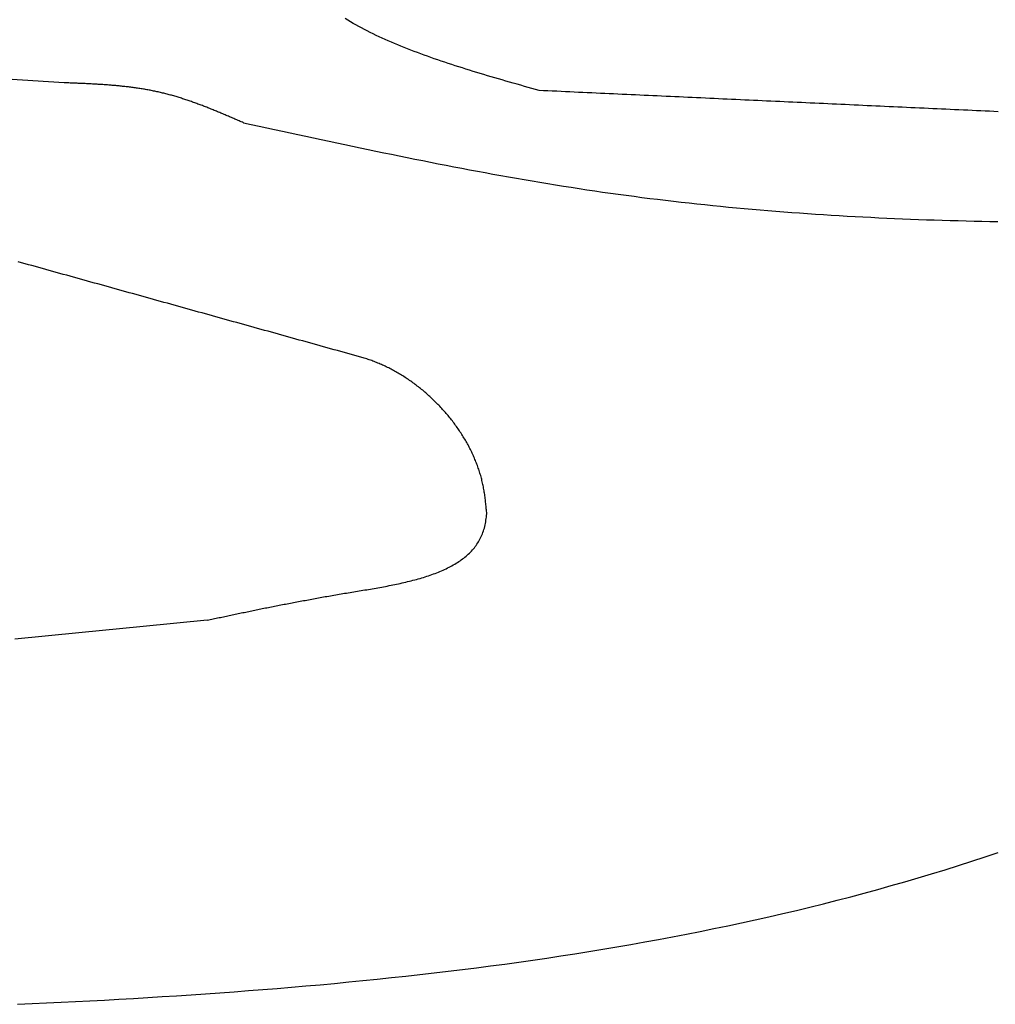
# Model space of a CAD drawing. Extents: x 715 to 7297, y -83 to 6060.
# Tile 79 of 93: x 5228 to 5472, y 3565 to 3812. Entities that reach past the tile are written whole.
import ezdxf

# ---------------------------------------------------------------- set-up
doc = ezdxf.new("R2010")
doc.units = 0
doc.layers.add('CAR', color=10, linetype='CONTINUOUS')

msp = doc.modelspace()

# ---------------------------------------------------------------- linework, layer by layer
at = {"layer": 'CAR'}
for points in [[(5357.91, 3793.96, 0), (5356.98, 3794.22, 0), (5356.05, 3794.48, 0), (5355.12, 3794.75, 0), (5354.19, 3795.01, 0), (5353.27, 3795.27, 0), (5352.34, 3795.54, 0), (5351.41, 3795.8, 0), (5350.49, 3796.07, 0), (5349.57, 3796.33, 0), (5348.64, 3796.6, 0), (5347.72, 3796.87, 0), (5346.81, 3797.14, 0), (5345.89, 3797.41, 0), (5344.98, 3797.68, 0), (5344.06, 3797.95, 0), (5343.15, 3798.22, 0), (5342.25, 3798.5, 0), (5341.34, 3798.77, 0), (5340.44, 3799.05, 0), (5339.54, 3799.33, 0), (5338.65, 3799.61, 0), (5337.76, 3799.89, 0), (5336.87, 3800.18, 0), (5335.99, 3800.46, 0), (5335.1, 3800.75, 0), (5334.23, 3801.04, 0), (5333.36, 3801.34, 0), (5332.49, 3801.63, 0), (5331.62, 3801.93, 0), (5330.77, 3802.23, 0), (5329.91, 3802.53, 0), (5329.06, 3802.84, 0), (5328.22, 3803.14, 0), (5327.38, 3803.45, 0), (5326.55, 3803.77, 0), (5325.72, 3804.09, 0), (5324.9, 3804.41, 0), (5324.08, 3804.73, 0), (5323.27, 3805.05, 0), (5322.47, 3805.38, 0), (5321.67, 3805.72, 0), (5320.88, 3806.05, 0), (5320.1, 3806.39, 0), (5319.32, 3806.74, 0), (5318.55, 3807.09, 0), (5317.79, 3807.44, 0), (5317.03, 3807.79, 0), (5316.29, 3808.15, 0), (5315.55, 3808.52, 0), (5314.82, 3808.88, 0), (5314.09, 3809.26, 0), (5313.38, 3809.63, 0), (5312.67, 3810.01, 0), (5311.97, 3810.4, 0), (5311.28, 3810.79, 0), (5310.6, 3811.18, 0), (5309.93, 3811.58, 0), (5309.26, 3811.99, 0)], [(5238.89, 3795.89, 0), (5224.52, 3796.8, 0)], [(5283.8, 3785.88, 0), (5283.53, 3786, 0), (5283.26, 3786.11, 0), (5282.99, 3786.23, 0), (5282.72, 3786.35, 0), (5282.45, 3786.46, 0), (5282.18, 3786.58, 0), (5281.91, 3786.7, 0), (5281.64, 3786.81, 0), (5281.37, 3786.93, 0), (5281.1, 3787.05, 0), (5280.83, 3787.16, 0), (5280.56, 3787.28, 0), (5280.29, 3787.4, 0), (5280.02, 3787.51, 0), (5279.75, 3787.63, 0), (5279.47, 3787.74, 0), (5279.2, 3787.86, 0), (5278.93, 3787.97, 0), (5278.66, 3788.09, 0), (5278.39, 3788.2, 0), (5278.12, 3788.31, 0), (5277.85, 3788.43, 0), (5277.58, 3788.54, 0), (5277.31, 3788.65, 0), (5277.04, 3788.76, 0), (5276.77, 3788.87, 0), (5276.49, 3788.98, 0), (5276.22, 3789.09, 0), (5275.95, 3789.2, 0), (5275.68, 3789.31, 0), (5275.41, 3789.42, 0), (5275.14, 3789.53, 0), (5274.86, 3789.64, 0), (5274.59, 3789.75, 0), (5274.32, 3789.85, 0), (5274.05, 3789.96, 0), (5273.77, 3790.06, 0), (5273.5, 3790.17, 0), (5273.23, 3790.27, 0), (5272.96, 3790.38, 0), (5272.68, 3790.48, 0), (5272.41, 3790.58, 0), (5272.14, 3790.68, 0), (5271.86, 3790.78, 0), (5271.59, 3790.88, 0), (5271.31, 3790.98, 0), (5271.04, 3791.08, 0), (5270.76, 3791.17, 0), (5270.49, 3791.27, 0), (5270.21, 3791.37, 0), (5269.94, 3791.46, 0), (5269.66, 3791.55, 0), (5269.39, 3791.65, 0), (5269.11, 3791.74, 0), (5268.84, 3791.83, 0), (5268.56, 3791.92, 0), (5268.28, 3792.01, 0), (5268.01, 3792.09, 0), (5267.73, 3792.18, 0), (5267.45, 3792.27, 0), (5267.17, 3792.35, 0), (5266.9, 3792.43, 0), (5266.62, 3792.52, 0), (5266.34, 3792.6, 0), (5266.06, 3792.68, 0), (5265.78, 3792.76, 0), (5265.5, 3792.83, 0), (5265.22, 3792.91, 0), (5264.95, 3792.98, 0), (5264.67, 3793.06, 0), (5264.38, 3793.13, 0), (5264.1, 3793.2, 0), (5263.82, 3793.27, 0), (5263.54, 3793.34, 0), (5263.26, 3793.41, 0), (5262.98, 3793.47, 0), (5262.7, 3793.54, 0), (5262.41, 3793.6, 0), (5262.13, 3793.67, 0), (5261.85, 3793.73, 0), (5261.57, 3793.79, 0), (5261.28, 3793.84, 0), (5261, 3793.9, 0), (5260.71, 3793.96, 0), (5260.43, 3794.01, 0), (5260.15, 3794.07, 0), (5259.86, 3794.12, 0), (5259.58, 3794.17, 0), (5259.29, 3794.22, 0), (5259, 3794.27, 0), (5258.72, 3794.32, 0), (5258.43, 3794.36, 0), (5258.15, 3794.41, 0), (5257.86, 3794.46, 0), (5257.57, 3794.5, 0), (5257.29, 3794.54, 0), (5257, 3794.58, 0), (5256.71, 3794.62, 0), (5256.42, 3794.66, 0), (5256.13, 3794.7, 0), (5255.85, 3794.74, 0), (5255.56, 3794.78, 0), (5255.27, 3794.82, 0), (5254.98, 3794.85, 0), (5254.69, 3794.88, 0), (5254.4, 3794.92, 0), (5254.11, 3794.95, 0), (5253.82, 3794.98, 0), (5253.53, 3795.01, 0), (5253.24, 3795.04, 0), (5252.95, 3795.07, 0), (5252.66, 3795.1, 0), (5252.37, 3795.13, 0), (5252.08, 3795.16, 0), (5251.79, 3795.19, 0), (5251.5, 3795.21, 0), (5251.21, 3795.24, 0), (5250.92, 3795.26, 0), (5250.63, 3795.29, 0), (5250.33, 3795.31, 0), (5250.04, 3795.33, 0), (5249.75, 3795.35, 0), (5249.46, 3795.37, 0), (5249.17, 3795.4, 0), (5248.87, 3795.42, 0), (5248.58, 3795.44, 0), (5248.29, 3795.46, 0), (5248, 3795.47, 0), (5247.7, 3795.49, 0), (5247.41, 3795.51, 0), (5247.12, 3795.53, 0), (5246.82, 3795.54, 0), (5246.53, 3795.56, 0), (5246.24, 3795.58, 0), (5245.94, 3795.59, 0), (5245.65, 3795.61, 0), (5245.36, 3795.62, 0), (5245.06, 3795.64, 0), (5244.77, 3795.65, 0), (5244.48, 3795.67, 0), (5244.18, 3795.68, 0), (5243.89, 3795.69, 0), (5243.59, 3795.71, 0), (5243.3, 3795.72, 0), (5243.01, 3795.73, 0), (5242.71, 3795.75, 0), (5242.42, 3795.76, 0), (5242.12, 3795.77, 0), (5241.83, 3795.78, 0), (5241.54, 3795.79, 0), (5241.24, 3795.8, 0), (5240.95, 3795.82, 0), (5240.65, 3795.83, 0), (5240.36, 3795.84, 0), (5240.06, 3795.85, 0), (5239.77, 3795.86, 0), (5239.47, 3795.87, 0), (5239.18, 3795.88, 0), (5238.89, 3795.89, 0)], [(5472.94, 3788.65, 0), (5471.85, 3788.7, 0), (5470.75, 3788.75, 0), (5469.66, 3788.8, 0), (5468.56, 3788.85, 0), (5467.47, 3788.9, 0), (5466.37, 3788.95, 0), (5465.28, 3789, 0), (5464.18, 3789.05, 0), (5463.08, 3789.1, 0), (5461.99, 3789.15, 0), (5460.89, 3789.2, 0), (5459.8, 3789.25, 0), (5458.7, 3789.3, 0), (5457.61, 3789.35, 0), (5456.51, 3789.4, 0), (5455.41, 3789.45, 0), (5454.32, 3789.51, 0), (5453.22, 3789.56, 0), (5452.13, 3789.61, 0), (5451.03, 3789.66, 0), (5449.94, 3789.71, 0), (5448.84, 3789.76, 0), (5447.75, 3789.81, 0), (5446.65, 3789.86, 0), (5445.55, 3789.91, 0), (5444.46, 3789.96, 0), (5443.36, 3790.01, 0), (5442.27, 3790.06, 0), (5441.17, 3790.11, 0), (5440.08, 3790.16, 0), (5438.98, 3790.21, 0), (5437.88, 3790.26, 0), (5436.79, 3790.32, 0), (5435.69, 3790.37, 0), (5434.6, 3790.42, 0), (5433.5, 3790.47, 0), (5432.41, 3790.52, 0), (5431.31, 3790.57, 0), (5430.22, 3790.62, 0), (5429.12, 3790.67, 0), (5428.02, 3790.72, 0), (5426.93, 3790.77, 0), (5425.83, 3790.82, 0), (5424.74, 3790.87, 0), (5423.64, 3790.92, 0), (5422.55, 3790.97, 0), (5421.45, 3791.02, 0), (5420.36, 3791.07, 0), (5419.26, 3791.13, 0), (5418.16, 3791.18, 0), (5417.07, 3791.23, 0), (5415.97, 3791.28, 0), (5414.88, 3791.33, 0), (5413.78, 3791.38, 0), (5412.69, 3791.43, 0), (5411.59, 3791.48, 0), (5410.49, 3791.53, 0), (5409.4, 3791.58, 0), (5408.3, 3791.63, 0), (5407.21, 3791.68, 0), (5406.11, 3791.73, 0), (5405.02, 3791.78, 0), (5403.92, 3791.83, 0), (5402.83, 3791.88, 0), (5401.73, 3791.93, 0), (5400.63, 3791.99, 0), (5399.54, 3792.04, 0), (5398.44, 3792.09, 0), (5397.35, 3792.14, 0), (5396.25, 3792.19, 0), (5395.16, 3792.24, 0), (5394.06, 3792.29, 0), (5392.97, 3792.34, 0), (5391.87, 3792.39, 0), (5390.77, 3792.44, 0), (5389.68, 3792.49, 0), (5388.58, 3792.54, 0), (5387.49, 3792.59, 0), (5386.39, 3792.64, 0), (5385.3, 3792.69, 0), (5384.2, 3792.74, 0), (5383.1, 3792.8, 0), (5382.01, 3792.85, 0), (5380.91, 3792.9, 0), (5379.82, 3792.95, 0), (5378.72, 3793, 0), (5377.63, 3793.05, 0), (5376.53, 3793.1, 0), (5375.44, 3793.15, 0), (5374.34, 3793.2, 0), (5373.24, 3793.25, 0), (5372.15, 3793.3, 0), (5371.05, 3793.35, 0), (5369.96, 3793.4, 0), (5368.86, 3793.45, 0), (5367.77, 3793.5, 0), (5366.67, 3793.55, 0), (5365.57, 3793.6, 0), (5364.48, 3793.66, 0), (5363.38, 3793.71, 0), (5362.29, 3793.76, 0), (5361.19, 3793.81, 0), (5360.1, 3793.86, 0), (5359, 3793.91, 0), (5357.91, 3793.96, 0)], [(5283.8, 3785.88, 0), (5285.75, 3785.45, 0), (5287.7, 3785.03, 0), (5289.65, 3784.61, 0), (5291.6, 3784.18, 0), (5293.55, 3783.76, 0), (5295.51, 3783.34, 0), (5297.46, 3782.92, 0), (5299.41, 3782.5, 0), (5301.36, 3782.08, 0), (5303.31, 3781.66, 0), (5305.27, 3781.24, 0), (5307.22, 3780.83, 0), (5309.17, 3780.42, 0), (5311.13, 3780, 0), (5313.08, 3779.59, 0), (5315.03, 3779.19, 0), (5316.99, 3778.78, 0), (5318.94, 3778.38, 0), (5320.89, 3777.98, 0), (5322.85, 3777.58, 0), (5324.8, 3777.18, 0), (5326.76, 3776.79, 0), (5328.71, 3776.4, 0), (5330.67, 3776.01, 0), (5332.62, 3775.63, 0), (5334.58, 3775.25, 0), (5336.54, 3774.87, 0), (5338.49, 3774.49, 0), (5340.45, 3774.12, 0), (5342.41, 3773.76, 0), (5344.37, 3773.4, 0), (5346.32, 3773.04, 0), (5348.28, 3772.68, 0), (5350.24, 3772.33, 0), (5352.2, 3771.99, 0), (5354.16, 3771.65, 0), (5356.12, 3771.31, 0), (5358.09, 3770.98, 0), (5360.05, 3770.66, 0), (5362.01, 3770.34, 0), (5363.97, 3770.02, 0), (5365.94, 3769.71, 0), (5367.9, 3769.41, 0), (5369.87, 3769.11, 0), (5371.83, 3768.82, 0), (5373.8, 3768.53, 0), (5375.76, 3768.25, 0), (5377.73, 3767.98, 0), (5379.7, 3767.71, 0), (5381.67, 3767.45, 0), (5383.64, 3767.19, 0), (5385.61, 3766.94, 0), (5387.58, 3766.7, 0), (5389.55, 3766.46, 0), (5391.52, 3766.23, 0), (5393.49, 3766, 0), (5395.47, 3765.78, 0), (5397.44, 3765.57, 0), (5399.42, 3765.36, 0), (5401.39, 3765.16, 0), (5403.37, 3764.96, 0), (5405.34, 3764.77, 0), (5407.32, 3764.58, 0), (5409.3, 3764.4, 0), (5411.27, 3764.22, 0), (5413.25, 3764.05, 0), (5415.23, 3763.89, 0), (5417.21, 3763.73, 0), (5419.19, 3763.57, 0), (5421.17, 3763.42, 0), (5423.15, 3763.28, 0), (5425.13, 3763.14, 0), (5427.12, 3763, 0), (5429.1, 3762.87, 0), (5431.08, 3762.75, 0), (5433.06, 3762.63, 0), (5435.05, 3762.51, 0), (5437.03, 3762.4, 0), (5439.02, 3762.29, 0), (5441, 3762.19, 0), (5442.99, 3762.09, 0), (5444.98, 3762, 0), (5446.96, 3761.91, 0), (5448.95, 3761.83, 0), (5450.94, 3761.75, 0), (5452.93, 3761.67, 0), (5454.92, 3761.6, 0), (5456.9, 3761.53, 0), (5458.89, 3761.47, 0), (5460.88, 3761.41, 0), (5462.87, 3761.35, 0), (5464.86, 3761.3, 0), (5466.86, 3761.25, 0), (5468.85, 3761.2, 0), (5470.84, 3761.16, 0), (5472.83, 3761.12, 0)], [(5313.46, 3727.08, 0), (5312.59, 3727.32, 0), (5311.72, 3727.57, 0), (5310.85, 3727.81, 0), (5309.98, 3728.05, 0), (5309.11, 3728.29, 0), (5308.24, 3728.53, 0), (5307.37, 3728.78, 0), (5306.5, 3729.02, 0), (5305.63, 3729.26, 0), (5304.76, 3729.5, 0), (5303.89, 3729.74, 0), (5303.02, 3729.99, 0), (5302.15, 3730.23, 0), (5301.28, 3730.47, 0), (5300.41, 3730.71, 0), (5299.54, 3730.96, 0), (5298.67, 3731.2, 0), (5297.8, 3731.44, 0), (5296.93, 3731.68, 0), (5296.06, 3731.92, 0), (5295.19, 3732.17, 0), (5294.32, 3732.41, 0), (5293.45, 3732.65, 0), (5292.58, 3732.89, 0), (5291.71, 3733.13, 0), (5290.84, 3733.38, 0), (5289.97, 3733.62, 0), (5289.1, 3733.86, 0), (5288.23, 3734.1, 0), (5287.36, 3734.34, 0), (5286.49, 3734.59, 0), (5285.62, 3734.83, 0), (5284.75, 3735.07, 0), (5283.88, 3735.31, 0), (5283.01, 3735.55, 0), (5282.14, 3735.8, 0), (5281.27, 3736.04, 0), (5280.4, 3736.28, 0), (5279.53, 3736.52, 0), (5278.66, 3736.77, 0), (5277.79, 3737.01, 0), (5276.92, 3737.25, 0), (5276.05, 3737.49, 0), (5275.18, 3737.73, 0), (5274.31, 3737.98, 0), (5273.44, 3738.22, 0), (5272.57, 3738.46, 0), (5271.7, 3738.7, 0), (5270.83, 3738.94, 0), (5269.96, 3739.19, 0), (5269.09, 3739.43, 0), (5268.22, 3739.67, 0), (5267.35, 3739.91, 0), (5266.48, 3740.15, 0), (5265.61, 3740.4, 0), (5264.74, 3740.64, 0), (5263.87, 3740.88, 0), (5263, 3741.12, 0), (5262.13, 3741.36, 0), (5261.26, 3741.61, 0), (5260.39, 3741.85, 0), (5259.52, 3742.09, 0), (5258.65, 3742.33, 0), (5257.78, 3742.58, 0), (5256.91, 3742.82, 0), (5256.04, 3743.06, 0), (5255.17, 3743.3, 0), (5254.3, 3743.54, 0), (5253.43, 3743.79, 0), (5252.56, 3744.03, 0), (5251.69, 3744.27, 0), (5250.82, 3744.51, 0), (5249.95, 3744.75, 0), (5249.08, 3745, 0), (5248.21, 3745.24, 0), (5247.34, 3745.48, 0), (5246.47, 3745.72, 0), (5245.6, 3745.96, 0), (5244.73, 3746.21, 0), (5243.86, 3746.45, 0), (5242.99, 3746.69, 0), (5242.12, 3746.93, 0), (5241.25, 3747.18, 0), (5240.38, 3747.42, 0), (5239.51, 3747.66, 0), (5238.64, 3747.9, 0), (5237.77, 3748.14, 0), (5236.9, 3748.39, 0), (5236.03, 3748.63, 0), (5235.16, 3748.87, 0), (5234.29, 3749.11, 0), (5233.42, 3749.35, 0), (5232.55, 3749.6, 0), (5231.68, 3749.84, 0), (5230.81, 3750.08, 0), (5229.94, 3750.32, 0), (5229.07, 3750.56, 0), (5228.2, 3750.81, 0), (5227.33, 3751.05, 0)], [(5344.77, 3687.9, 0), (5344.74, 3688.22, 0), (5344.71, 3688.54, 0), (5344.68, 3688.86, 0), (5344.65, 3689.18, 0), (5344.62, 3689.51, 0), (5344.59, 3689.83, 0), (5344.55, 3690.15, 0), (5344.52, 3690.47, 0), (5344.48, 3690.79, 0), (5344.45, 3691.11, 0), (5344.41, 3691.43, 0), (5344.37, 3691.75, 0), (5344.33, 3692.07, 0), (5344.29, 3692.39, 0), (5344.24, 3692.71, 0), (5344.19, 3693.03, 0), (5344.14, 3693.35, 0), (5344.09, 3693.67, 0), (5344.04, 3693.99, 0), (5343.98, 3694.31, 0), (5343.92, 3694.63, 0), (5343.86, 3694.95, 0), (5343.79, 3695.27, 0), (5343.72, 3695.58, 0), (5343.65, 3695.9, 0), (5343.57, 3696.22, 0), (5343.49, 3696.54, 0), (5343.41, 3696.85, 0), (5343.33, 3697.17, 0), (5343.24, 3697.48, 0), (5343.15, 3697.8, 0), (5343.05, 3698.11, 0), (5342.95, 3698.43, 0), (5342.85, 3698.74, 0), (5342.75, 3699.05, 0), (5342.64, 3699.36, 0), (5342.53, 3699.68, 0), (5342.42, 3699.99, 0), (5342.3, 3700.3, 0), (5342.18, 3700.61, 0), (5342.06, 3700.92, 0), (5341.94, 3701.22, 0), (5341.81, 3701.53, 0), (5341.68, 3701.84, 0), (5341.55, 3702.15, 0), (5341.41, 3702.45, 0), (5341.27, 3702.76, 0), (5341.13, 3703.06, 0), (5340.99, 3703.36, 0), (5340.84, 3703.66, 0), (5340.69, 3703.97, 0), (5340.54, 3704.27, 0), (5340.38, 3704.57, 0), (5340.23, 3704.86, 0), (5340.07, 3705.16, 0), (5339.9, 3705.46, 0), (5339.74, 3705.75, 0), (5339.57, 3706.05, 0), (5339.4, 3706.34, 0), (5339.23, 3706.63, 0), (5339.05, 3706.93, 0), (5338.87, 3707.22, 0), (5338.69, 3707.51, 0), (5338.51, 3707.79, 0), (5338.33, 3708.08, 0), (5338.14, 3708.37, 0), (5337.95, 3708.65, 0), (5337.76, 3708.94, 0), (5337.56, 3709.22, 0), (5337.37, 3709.5, 0), (5337.17, 3709.78, 0), (5336.97, 3710.06, 0), (5336.77, 3710.33, 0), (5336.56, 3710.61, 0), (5336.35, 3710.88, 0), (5336.14, 3711.16, 0), (5335.93, 3711.43, 0), (5335.72, 3711.7, 0), (5335.5, 3711.97, 0), (5335.28, 3712.24, 0), (5335.06, 3712.5, 0), (5334.84, 3712.77, 0), (5334.62, 3713.03, 0), (5334.39, 3713.29, 0), (5334.16, 3713.55, 0), (5333.93, 3713.81, 0), (5333.7, 3714.07, 0), (5333.47, 3714.32, 0), (5333.23, 3714.57, 0), (5333, 3714.83, 0), (5332.76, 3715.08, 0), (5332.52, 3715.32, 0), (5332.27, 3715.57, 0), (5332.03, 3715.82, 0), (5331.78, 3716.06, 0), (5331.54, 3716.3, 0), (5331.29, 3716.54, 0), (5331.04, 3716.78, 0), (5330.78, 3717.01, 0), (5330.53, 3717.25, 0), (5330.27, 3717.48, 0), (5330.02, 3717.71, 0), (5329.76, 3717.94, 0), (5329.5, 3718.17, 0), (5329.23, 3718.39, 0), (5328.97, 3718.61, 0), (5328.71, 3718.84, 0), (5328.44, 3719.05, 0), (5328.17, 3719.27, 0), (5327.9, 3719.49, 0), (5327.63, 3719.7, 0), (5327.36, 3719.91, 0), (5327.09, 3720.12, 0), (5326.81, 3720.32, 0), (5326.54, 3720.53, 0), (5326.26, 3720.73, 0), (5325.98, 3720.93, 0), (5325.7, 3721.13, 0), (5325.42, 3721.32, 0), (5325.14, 3721.52, 0), (5324.86, 3721.71, 0), (5324.57, 3721.9, 0), (5324.29, 3722.08, 0), (5324, 3722.27, 0), (5323.71, 3722.45, 0), (5323.42, 3722.63, 0), (5323.13, 3722.8, 0), (5322.84, 3722.98, 0), (5322.55, 3723.15, 0), (5322.26, 3723.32, 0), (5321.97, 3723.49, 0), (5321.67, 3723.65, 0), (5321.38, 3723.81, 0), (5321.08, 3723.97, 0), (5320.78, 3724.13, 0), (5320.49, 3724.28, 0), (5320.19, 3724.44, 0), (5319.89, 3724.59, 0), (5319.59, 3724.73, 0), (5319.29, 3724.88, 0), (5318.99, 3725.02, 0), (5318.68, 3725.16, 0), (5318.38, 3725.29, 0), (5318.08, 3725.42, 0), (5317.77, 3725.56, 0), (5317.47, 3725.68, 0), (5317.16, 3725.81, 0), (5316.86, 3725.93, 0), (5316.55, 3726.05, 0), (5316.24, 3726.17, 0), (5315.94, 3726.28, 0), (5315.63, 3726.39, 0), (5315.32, 3726.5, 0), (5315.01, 3726.6, 0), (5314.7, 3726.7, 0), (5314.39, 3726.8, 0), (5314.08, 3726.9, 0), (5313.77, 3726.99, 0), (5313.46, 3727.08, 0)], [(5274.73, 3661.25, 0), (5275.1, 3661.33, 0), (5275.47, 3661.4, 0), (5275.84, 3661.48, 0), (5276.2, 3661.56, 0), (5276.57, 3661.64, 0), (5276.94, 3661.72, 0), (5277.31, 3661.79, 0), (5277.68, 3661.87, 0), (5278.05, 3661.95, 0), (5278.41, 3662.03, 0), (5278.78, 3662.11, 0), (5279.15, 3662.18, 0), (5279.52, 3662.26, 0), (5279.89, 3662.34, 0), (5280.26, 3662.42, 0), (5280.63, 3662.5, 0), (5281, 3662.57, 0), (5281.37, 3662.65, 0), (5281.75, 3662.73, 0), (5282.12, 3662.81, 0), (5282.49, 3662.89, 0), (5282.86, 3662.96, 0), (5283.24, 3663.04, 0), (5283.61, 3663.12, 0), (5283.99, 3663.2, 0), (5284.36, 3663.28, 0), (5284.74, 3663.35, 0), (5285.11, 3663.43, 0), (5285.49, 3663.51, 0), (5285.87, 3663.59, 0), (5286.24, 3663.66, 0), (5286.62, 3663.74, 0), (5287, 3663.82, 0), (5287.38, 3663.9, 0), (5287.76, 3663.98, 0), (5288.15, 3664.05, 0), (5288.53, 3664.13, 0), (5288.91, 3664.21, 0), (5289.3, 3664.29, 0), (5289.68, 3664.36, 0), (5290.07, 3664.44, 0), (5290.45, 3664.52, 0), (5290.84, 3664.6, 0), (5291.23, 3664.67, 0), (5291.62, 3664.75, 0), (5292.01, 3664.83, 0), (5292.4, 3664.91, 0), (5292.79, 3664.98, 0), (5293.19, 3665.06, 0), (5293.58, 3665.14, 0), (5293.98, 3665.21, 0), (5294.37, 3665.29, 0), (5294.77, 3665.37, 0), (5295.17, 3665.45, 0), (5295.57, 3665.52, 0), (5295.97, 3665.6, 0), (5296.38, 3665.68, 0), (5296.78, 3665.75, 0), (5297.19, 3665.83, 0), (5297.59, 3665.91, 0), (5298, 3665.98, 0), (5298.41, 3666.06, 0), (5298.82, 3666.14, 0), (5299.23, 3666.21, 0), (5299.65, 3666.29, 0), (5300.06, 3666.37, 0), (5300.48, 3666.44, 0), (5300.9, 3666.52, 0), (5301.32, 3666.6, 0), (5301.74, 3666.67, 0), (5302.16, 3666.75, 0), (5302.58, 3666.83, 0), (5303.01, 3666.9, 0), (5303.44, 3666.98, 0), (5303.87, 3667.06, 0), (5304.3, 3667.13, 0), (5304.73, 3667.21, 0), (5305.16, 3667.28, 0), (5305.6, 3667.36, 0), (5306.04, 3667.44, 0), (5306.47, 3667.51, 0), (5306.92, 3667.59, 0), (5307.36, 3667.66, 0), (5307.8, 3667.74, 0), (5308.25, 3667.82, 0), (5308.7, 3667.89, 0), (5309.15, 3667.97, 0), (5309.6, 3668.04, 0), (5310.05, 3668.12, 0), (5310.51, 3668.19, 0), (5310.97, 3668.27, 0), (5311.43, 3668.34, 0), (5311.89, 3668.42, 0), (5312.35, 3668.5, 0), (5312.81, 3668.57, 0), (5313.28, 3668.65, 0), (5313.74, 3668.73, 0), (5314.21, 3668.8, 0), (5314.68, 3668.88, 0), (5315.15, 3668.96, 0), (5315.62, 3669.04, 0), (5316.09, 3669.12, 0), (5316.56, 3669.2, 0), (5317.03, 3669.28, 0), (5317.5, 3669.37, 0), (5317.97, 3669.45, 0), (5318.44, 3669.54, 0), (5318.91, 3669.62, 0), (5319.37, 3669.71, 0), (5319.84, 3669.8, 0), (5320.31, 3669.89, 0), (5320.78, 3669.98, 0), (5321.24, 3670.07, 0), (5321.71, 3670.17, 0), (5322.17, 3670.27, 0), (5322.64, 3670.37, 0), (5323.1, 3670.47, 0), (5323.56, 3670.57, 0), (5324.02, 3670.67, 0), (5324.47, 3670.78, 0), (5324.93, 3670.89, 0), (5325.38, 3671, 0), (5325.83, 3671.11, 0), (5326.28, 3671.23, 0), (5326.72, 3671.35, 0), (5327.17, 3671.47, 0), (5327.61, 3671.59, 0), (5328.05, 3671.72, 0), (5328.48, 3671.84, 0), (5328.91, 3671.97, 0), (5329.34, 3672.11, 0), (5329.77, 3672.24, 0), (5330.19, 3672.38, 0), (5330.61, 3672.53, 0), (5331.02, 3672.67, 0), (5331.43, 3672.82, 0), (5331.84, 3672.97, 0), (5332.25, 3673.13, 0), (5332.64, 3673.29, 0), (5333.04, 3673.45, 0), (5333.43, 3673.62, 0), (5333.82, 3673.79, 0), (5334.2, 3673.96, 0), (5334.58, 3674.14, 0), (5334.95, 3674.32, 0), (5335.31, 3674.5, 0), (5335.68, 3674.69, 0), (5336.03, 3674.88, 0), (5336.38, 3675.08, 0), (5336.73, 3675.28, 0), (5337.07, 3675.49, 0), (5337.4, 3675.7, 0), (5337.73, 3675.91, 0), (5338.06, 3676.13, 0), (5338.37, 3676.35, 0), (5338.68, 3676.58, 0), (5338.99, 3676.81, 0), (5339.28, 3677.05, 0), (5339.57, 3677.29, 0), (5339.86, 3677.54, 0), (5340.14, 3677.79, 0), (5340.41, 3678.04, 0), (5340.67, 3678.3, 0), (5340.93, 3678.57, 0), (5341.17, 3678.84, 0), (5341.42, 3679.12, 0), (5341.65, 3679.4, 0), (5341.88, 3679.69, 0), (5342.09, 3679.98, 0), (5342.3, 3680.28, 0), (5342.51, 3680.59, 0), (5342.7, 3680.9, 0), (5342.89, 3681.21, 0), (5343.06, 3681.54, 0), (5343.23, 3681.86, 0), (5343.39, 3682.2, 0), (5343.54, 3682.54, 0), (5343.68, 3682.88, 0), (5343.82, 3683.24, 0), (5343.94, 3683.59, 0), (5344.06, 3683.96, 0), (5344.16, 3684.33, 0), (5344.26, 3684.71, 0), (5344.34, 3685.09, 0), (5344.42, 3685.48, 0), (5344.49, 3685.88, 0), (5344.55, 3686.28, 0), (5344.61, 3686.68, 0), (5344.67, 3687.08, 0), (5344.72, 3687.49, 0), (5344.77, 3687.9, 0)], [(5274.73, 3661.25, 0), (5258.65, 3659.66, 0), (5242.58, 3658.08, 0), (5226.5, 3656.5, 0)], [(5227.21, 3564.98, 0), (5230.84, 3565.15, 0), (5234.47, 3565.32, 0), (5238.1, 3565.49, 0), (5241.73, 3565.67, 0), (5245.35, 3565.86, 0), (5248.98, 3566.05, 0), (5252.6, 3566.26, 0), (5256.22, 3566.46, 0), (5259.83, 3566.68, 0), (5263.45, 3566.9, 0), (5267.06, 3567.13, 0), (5270.67, 3567.37, 0), (5274.28, 3567.61, 0), (5277.88, 3567.87, 0), (5281.48, 3568.13, 0), (5285.08, 3568.4, 0), (5288.68, 3568.68, 0), (5292.27, 3568.97, 0), (5295.86, 3569.27, 0), (5299.44, 3569.58, 0), (5303.03, 3569.9, 0), (5306.61, 3570.23, 0), (5310.18, 3570.57, 0), (5313.75, 3570.92, 0), (5317.32, 3571.28, 0), (5320.89, 3571.66, 0), (5324.45, 3572.04, 0), (5328.01, 3572.44, 0), (5331.56, 3572.85, 0), (5335.11, 3573.27, 0), (5338.66, 3573.7, 0), (5342.2, 3574.15, 0), (5345.74, 3574.61, 0), (5349.27, 3575.08, 0), (5352.8, 3575.57, 0), (5356.32, 3576.07, 0), (5359.84, 3576.58, 0), (5363.36, 3577.11, 0), (5366.87, 3577.66, 0), (5370.37, 3578.21, 0), (5373.88, 3578.79, 0), (5377.37, 3579.37, 0), (5380.86, 3579.98, 0), (5384.35, 3580.6, 0), (5387.83, 3581.23, 0), (5391.3, 3581.88, 0), (5394.77, 3582.55, 0), (5398.24, 3583.24, 0), (5401.7, 3583.94, 0), (5405.15, 3584.66, 0), (5408.6, 3585.39, 0), (5412.04, 3586.15, 0), (5415.48, 3586.92, 0), (5418.91, 3587.71, 0), (5422.33, 3588.52, 0), (5425.75, 3589.34, 0), (5429.16, 3590.19, 0), (5432.57, 3591.06, 0), (5435.97, 3591.94, 0), (5439.36, 3592.84, 0), (5442.75, 3593.77, 0), (5446.13, 3594.71, 0), (5449.51, 3595.68, 0), (5452.87, 3596.66, 0), (5456.23, 3597.67, 0), (5459.59, 3598.7, 0), (5462.93, 3599.75, 0), (5466.27, 3600.82, 0), (5469.61, 3601.91, 0), (5472.93, 3603.02, 0)]]:
    msp.add_polyline3d(points, dxfattribs=at)

doc.saveas('drawing.dxf')
